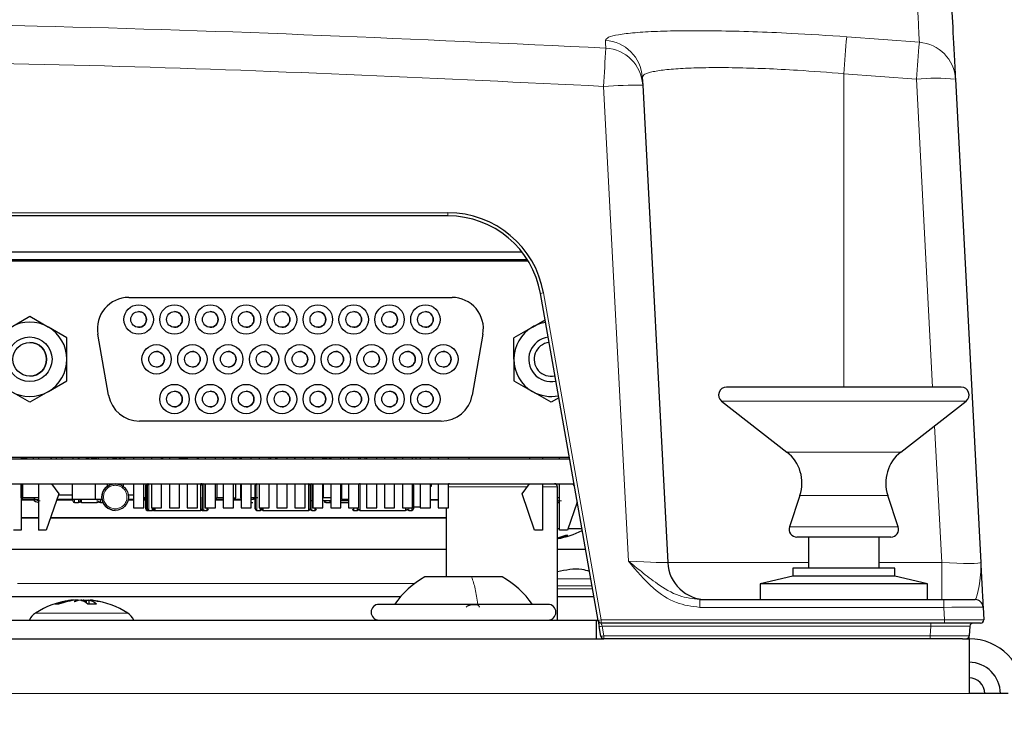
# Paper-space layout 'Blatt5' of a CAD drawing. Header units: millimetres. Extents: x 5 to 418, y 2 to 292.
# Tile 23 of 31: x 262 to 293, y 221 to 243. Entities that reach past the tile are written whole.
import ezdxf

# ---------------------------------------------------------------- set-up
doc = ezdxf.new("R2010")
doc.units = ezdxf.units.MM
doc.layers.add('SLD-0', color=7, linetype='Continuous')
doc.styles.add('SLDTEXTSTYLE1', font='TXT', dxfattribs={"width": 0.605})
doc.dimstyles.new('SLDDIMSTYLE6', dxfattribs={"dimtxt": 3.5, "dimasz": 3.302, "dimexe": 0, "dimexo": 0.0625, "dimgap": 0.875, "dimtad": 1, "dimlfac": 2, "dimrnd": 1e-09, "dimzin": 12, "dimdsep": 46, "dimtxsty": 'SLDTEXTSTYLE1', "dimsah": 1, "dimcen": 0.09, "dimadec": 0, "dimazin": 3, "dimtfac": 1, "dimtofl": 0, "dimtmove": 0, "dimatfit": 3, "dimfxl": 1, "dimfrac": 2, "dimtolj": 1, "dimtzin": 12, "dimarcsym": 0})

# ---------------------------------------------------------------- blocks, each defined once
blk = doc.blocks.new('_D_36')
at = {"layer": 'SLD-0', "color": 7}
for p, q in [((113.293, 153.905), (113.293, 269.669)), ((309.293, 153.905), (309.293, 269.669)), ((113.293, 268.669), (309.293, 268.669))]:
    blk.add_line(p, q, dxfattribs=at)
for points in [[(113.293, 268.669), (116.595, 268.161), (116.595, 269.177)], [(309.293, 268.669), (305.991, 269.177), (305.991, 268.161)]]:
    blk.add_solid(points, dxfattribs=at)
at = {"layer": 'SLD-0', "color": 7, "insert": (207.282, 273.18), "char_height": 3.5, "attachment_point": 1, "style": 'SLDTEXTSTYLE1'}
blk.add_mtext('392', dxfattribs=at)

psp = doc.layouts.new('Blatt5')

# ---------------------------------------------------------------- linework, layer by layer
at = {"color": 7, "linetype": 'Continuous', "lineweight": 18}
for p, q in [((288.1324, 242.8361), (290.4536, 242.6622)), ((288.0426, 241.6584), (288.0426, 231.6545)), ((290.358, 241.4849), (288.0426, 241.6584)), ((281.1621, 226.0965), (280.3678, 241.2534)), ((290.8731, 231.6545), (290.358, 241.4849)), ((215.1903, 237.2201), (275.3949, 237.2201)), ((275.3949, 237.1183), (275.3949, 237.2201)), ((277.1176, 235.7183), (277.1176, 235.6791)), ((278.4478, 234.6584), (280.2883, 224.2201)), ((287.0227, 231.2075), (284.1387, 231.2075)), ((291.9465, 231.2075), (287.0227, 231.2075)), ((291.1667, 226.0529), (290.9379, 230.4195)), ((268.5926, 229.4041), (268.5926, 229.3683)), ((287.5675, 229.5783), (286.224, 229.5783)), ((289.8612, 229.5783), (287.5675, 229.5783)), ((265.7926, 227.7183), (265.7926, 228.5683)), ((265.8426, 228.5683), (265.8426, 227.7183)), ((267.4926, 227.7183), (267.4926, 228.5683)), ((267.5426, 227.7183), (267.5426, 228.5683)), ((267.5926, 228.5683), (267.5926, 227.7183)), ((269.2926, 227.7183), (269.2926, 228.5683)), ((270.9426, 227.7183), (270.9426, 228.5683)), ((271.0426, 227.7183), (271.0426, 228.5683)), ((272.5926, 228.5683), (272.5926, 228.1433)), ((275.4102, 228.4683), (277.9247, 228.4683)), ((278.4127, 228.4683), (278.8951, 228.4683)), ((263.4676, 227.9683), (263.4676, 228.0683)), ((263.5926, 227.9683), (263.5926, 228.0683)), ((263.6926, 228.0683), (263.6926, 227.9683)), ((264.1926, 227.9683), (264.1926, 228.0683)), ((264.2926, 227.9683), (264.2926, 228.0683)), ((272.5926, 228.1433), (272.5926, 227.7183)), ((287.6761, 228.1967), (286.6398, 228.1967)), ((289.4454, 228.1967), (287.6761, 228.1967)), ((265.9426, 227.8041), (265.9426, 227.7183)), ((265.9926, 227.8041), (265.9926, 227.7183)), ((266.0426, 227.8041), (266.0426, 227.7183)), ((267.6926, 227.8041), (267.6926, 227.7183)), ((269.3926, 227.7183), (269.3926, 227.8041)), ((269.4926, 227.8041), (269.4926, 227.7183)), ((271.1426, 227.7183), (271.1426, 227.8041)), ((271.4926, 227.9683), (271.4926, 228.0183)), ((271.6176, 227.9683), (271.6176, 228.0183)), ((272.2176, 227.9683), (272.2176, 228.0183)), ((272.3926, 227.8041), (272.3926, 227.7183)), ((272.4926, 227.8041), (272.4926, 227.7183)), ((274.0426, 227.7183), (274.0426, 227.8041)), ((274.1426, 227.8041), (274.1426, 227.7183)), ((274.2426, 227.8041), (274.2426, 227.7183)), ((287.5888, 227.1976), (286.3055, 227.1976)), ((289.7797, 227.1976), (287.5888, 227.1976)), ((282.415, 226.0529), (286.9176, 226.0529)), ((289.1676, 226.0529), (291.1667, 226.0529)), ((291.1667, 226.0529), (291.1667, 224.8683)), ((278.8951, 225.5356), (279.9545, 225.5356)), ((261.6426, 225.3815), (274.3298, 225.3815)), ((279.9945, 225.3091), (278.8951, 225.3091)), ((278.8951, 225.2183), (280.0105, 225.2183)), ((283.4436, 224.6227), (283.4436, 224.8683)), ((291.2394, 224.6227), (283.4436, 224.6227)), ((291.2394, 224.6227), (291.2394, 224.8683)), ((291.2605, 224.2201), (291.2394, 224.6227)), ((262.2178, 224.4394), (264.2762, 224.4394)), ((264.2762, 224.4394), (265.1674, 224.4394)), ((280.2883, 224.2201), (291.2605, 224.2201)), ((280.2883, 224.2201), (280.2883, 224.1183)), ((290.8155, 224.0236), (280.3218, 224.0236)), ((280.3218, 224.0236), (280.3765, 223.7131)), ((290.7993, 223.7131), (290.8155, 224.0236)), ((290.8155, 224.1183), (290.8155, 224.0236)), ((291.2605, 224.2201), (291.2605, 224.1183)), ((280.3765, 223.7131), (290.7993, 223.7131)), ((280.3765, 223.6183), (280.3765, 223.7131)), ((290.7993, 223.6183), (290.7993, 223.7131)), ((130.5426, 221.8683), (292.0426, 221.8683))]:
    psp.add_line(p, q, dxfattribs=at)
at = {"color": 7, "linetype": 'Continuous', "lineweight": 25}
for p, q in [((281.6032, 241.5421), (281.6161, 241.297)), ((281.6161, 241.297), (282.415, 226.0529)), ((291.6062, 241.4849), (292.415, 226.0529)), ((275.3949, 237.1183), (215.1903, 237.1183)), ((222.1293, 235.9683), (277.7565, 235.9683)), ((277.9326, 235.7183), (225.6176, 235.7183)), ((261.2127, 235.6791), (277.9569, 235.6791)), ((263.2176, 235.7183), (263.2176, 235.6791)), ((264.4176, 235.6791), (264.4176, 235.7183)), ((270.4176, 235.7183), (270.4176, 235.6791)), ((271.6176, 235.6791), (271.6176, 235.7183)), ((273.6317, 235.7183), (273.6324, 235.6791)), ((280.1898, 224.201), (278.3493, 234.6393)), ((265.1977, 234.5166), (275.5277, 234.5166)), ((261.444, 233.57), (262.0377, 233.9128)), ((262.0377, 233.9128), (262.6315, 233.57)), ((278.094, 233.57), (278.4968, 233.8026)), ((263.2252, 233.2272), (262.6315, 233.57)), ((278.094, 233.57), (277.5002, 233.2272)), ((263.2252, 232.5416), (263.2252, 233.2272)), ((264.5568, 231.3929), (264.2129, 233.3429)), ((276.5125, 233.3429), (276.1687, 231.3929)), ((277.5002, 232.5416), (277.5002, 233.2272)), ((263.2252, 231.856), (263.2252, 232.5416)), ((277.5002, 232.5416), (277.5002, 231.856)), ((262.6315, 231.5132), (263.2252, 231.856)), ((277.5002, 231.856), (278.094, 231.5132)), ((278.6877, 232.0025), (278.8117, 232.0169)), ((262.0377, 231.1704), (261.444, 231.5132)), ((262.6315, 231.5132), (262.0377, 231.1704)), ((278.6877, 231.1704), (278.094, 231.5132)), ((291.7926, 231.6545), (284.2926, 231.6545)), ((278.9357, 231.3135), (278.6877, 231.1704)), ((284.1387, 231.2075), (286.224, 229.5783)), ((289.8612, 229.5783), (291.9465, 231.2075)), ((275.1839, 230.5666), (265.5416, 230.5666)), ((236.7926, 229.3683), (279.2787, 229.3683)), ((279.2724, 229.4041), (261.2127, 229.4041)), ((261.7627, 229.4041), (261.7627, 229.3683)), ((261.9426, 229.3683), (261.9426, 229.4041)), ((262.1551, 229.3683), (262.1551, 229.4041)), ((262.3127, 229.4041), (262.3127, 229.3683)), ((262.7127, 229.4041), (262.7127, 229.3683)), ((262.8801, 229.4041), (262.8801, 229.3683)), ((263.0676, 229.3683), (263.0676, 229.4041)), ((263.4288, 229.3683), (263.4288, 229.4041)), ((263.5838, 229.4041), (263.5838, 229.3683)), ((263.6176, 229.3683), (263.6176, 229.4041)), ((264.1176, 229.4041), (264.1176, 229.3683)), ((264.1676, 229.3683), (264.1676, 229.4041)), ((264.2176, 229.4041), (264.2176, 229.3683)), ((264.5176, 229.4041), (264.5176, 229.3683)), ((264.7176, 229.3855), (264.7176, 229.3683)), ((265.0176, 229.4041), (265.0176, 229.3683)), ((265.0676, 229.4041), (265.0676, 229.3683)), ((265.3527, 229.4041), (265.3527, 229.3683)), ((265.6777, 229.3683), (265.6777, 229.4041)), ((265.9252, 229.4041), (265.9252, 229.3683)), ((266.2502, 229.3683), (266.2502, 229.4041)), ((266.2801, 229.4041), (266.2801, 229.3683)), ((266.4977, 229.4041), (266.4977, 229.3683)), ((266.8227, 229.3683), (266.8227, 229.4041)), ((266.9176, 229.3683), (266.8227, 229.3837)), ((266.8227, 229.3734), (266.8426, 229.3778)), ((266.9801, 229.3749), (266.9801, 229.3683)), ((267.0702, 229.4041), (267.0702, 229.3683)), ((267.3952, 229.3683), (267.3952, 229.4041)), ((267.4176, 229.4041), (267.4176, 229.3683)), ((267.6256, 229.4041), (267.6427, 229.3955)), ((267.6256, 229.4041), (267.6427, 229.3955)), ((267.6427, 229.4041), (267.6427, 229.3683)), ((267.9677, 229.3683), (267.9677, 229.4041)), ((268.2152, 229.4041), (268.2152, 229.3683)), ((268.5402, 229.3683), (268.5402, 229.4041)), ((268.7426, 229.4041), (268.7426, 229.3683)), ((268.7877, 229.4041), (268.7877, 229.3683)), ((269.1127, 229.3683), (269.1127, 229.4041)), ((269.3602, 229.4041), (269.3602, 229.3683)), ((269.6852, 229.3683), (269.6852, 229.4041)), ((269.7426, 229.3683), (269.7426, 229.4041)), ((269.8926, 229.3683), (269.8926, 229.4041)), ((269.9327, 229.4041), (269.9327, 229.3683)), ((270.2577, 229.3683), (270.2577, 229.4041)), ((270.4926, 229.4041), (270.4926, 229.3683)), ((270.4926, 229.3958), (270.5052, 229.3958)), ((270.5052, 229.4041), (270.5052, 229.3683)), ((270.8302, 229.3683), (270.8302, 229.4041)), ((271.0676, 229.4041), (271.0676, 229.3683)), ((271.0777, 229.4041), (271.0777, 229.3683)), ((271.4027, 229.3683), (271.4027, 229.4041)), ((271.5676, 229.3683), (271.6426, 229.3778)), ((271.6176, 229.3725), (271.6176, 229.3683)), ((271.6502, 229.4041), (271.6502, 229.3683)), ((271.9752, 229.3683), (271.9752, 229.4041)), ((272.0676, 229.3683), (272.0676, 229.4041)), ((272.2227, 229.4041), (272.2227, 229.3683)), ((272.5477, 229.3683), (272.5477, 229.4041)), ((272.5926, 229.4041), (272.5926, 229.3683)), ((272.7426, 229.4041), (272.7426, 229.3683)), ((272.7952, 229.4041), (272.7952, 229.3683)), ((273.1202, 229.3683), (273.1202, 229.4041)), ((273.3677, 229.4041), (273.3677, 229.3683)), ((273.6927, 229.3683), (273.6927, 229.4041)), ((273.7426, 229.3683), (273.7426, 229.4041)), ((273.9402, 229.4041), (273.9402, 229.3683)), ((274.2652, 229.3683), (274.2652, 229.4041)), ((274.367, 229.4041), (274.3676, 229.3683)), ((274.5127, 229.4041), (274.5127, 229.3683)), ((274.8377, 229.3683), (274.8377, 229.4041)), ((275.0852, 229.4041), (275.0852, 229.3683)), ((275.4102, 229.3683), (275.4102, 229.4041)), ((276.0676, 229.4041), (276.0676, 229.3683)), ((278.0127, 229.3683), (278.0127, 229.4041)), ((278.4127, 229.4041), (278.4127, 229.3683)), ((278.9627, 229.3683), (278.9627, 229.4041)), ((225.6176, 228.5683), (279.4198, 228.5683)), ((261.7627, 228.5683), (261.7627, 227.0916)), ((261.7676, 228.1183), (261.7676, 228.5683)), ((261.8176, 228.1183), (261.8176, 228.5683)), ((262.3127, 228.5683), (262.3127, 227.0916)), ((262.7293, 228.5683), (262.9627, 228.2416)), ((263.4051, 228.0683), (263.4051, 228.5683)), ((264.1301, 228.5683), (264.1301, 228.0683)), ((264.5176, 228.487), (264.5176, 228.5683)), ((265.0176, 228.5683), (265.0176, 228.487)), ((265.3527, 228.5683), (265.3527, 227.8041)), ((265.6777, 227.8041), (265.6777, 228.5683)), ((265.9252, 228.5683), (265.9252, 227.8041)), ((266.2502, 227.8041), (266.2502, 228.5683)), ((266.4977, 228.5683), (266.4977, 227.8041)), ((266.8227, 227.8041), (266.8227, 228.5683)), ((267.0702, 228.5683), (267.0702, 227.8041)), ((267.3952, 227.8041), (267.3952, 228.5683)), ((267.6427, 228.5683), (267.6427, 227.8041)), ((267.9677, 227.8041), (267.9677, 228.5683)), ((268.0176, 228.5683), (268.0176, 228.1183)), ((268.2152, 228.5683), (268.2152, 227.8041)), ((268.5402, 227.8041), (268.5402, 228.5683)), ((268.6176, 228.1183), (268.6176, 228.5683)), ((268.7676, 228.5683), (268.7676, 228.1183)), ((268.7877, 228.5683), (268.7877, 227.8041)), ((269.1127, 227.8041), (269.1127, 228.5683)), ((269.3602, 228.5683), (269.3602, 227.8041)), ((269.6852, 227.8041), (269.6852, 228.5683)), ((269.9327, 228.5683), (269.9327, 227.8041)), ((270.2577, 227.8041), (270.2577, 228.5683)), ((270.5052, 228.5683), (270.5052, 227.8041)), ((270.8302, 227.8041), (270.8302, 228.5683)), ((271.0777, 228.5683), (271.0777, 227.8041)), ((271.4027, 227.8041), (271.4027, 228.5683)), ((271.4176, 228.1183), (271.4176, 228.5683)), ((271.6502, 228.5683), (271.6502, 227.8041)), ((271.9752, 227.8041), (271.9752, 228.5683)), ((272.0051, 228.0683), (272.0051, 228.5683)), ((272.2227, 228.5683), (272.2227, 227.8041)), ((272.5477, 227.8041), (272.5477, 228.5683)), ((272.7952, 228.5683), (272.7952, 227.8041)), ((273.1202, 227.8041), (273.1202, 228.5683)), ((273.3677, 228.5683), (273.3677, 227.8041)), ((273.6927, 227.8041), (273.6927, 228.5683)), ((273.9402, 228.5683), (273.9402, 227.8041)), ((274.2652, 227.8041), (274.2652, 228.5683)), ((274.5127, 228.5683), (274.5127, 227.8041)), ((274.8377, 227.8041), (274.8377, 228.5683)), ((274.8377, 228.4933), (274.8676, 228.4933)), ((274.8676, 228.4933), (274.8676, 228.5683)), ((275.0852, 228.5683), (275.0852, 227.8041)), ((275.4102, 227.8041), (275.4102, 228.5683)), ((277.7627, 228.2416), (277.9961, 228.5683)), ((278.4127, 228.5683), (278.4127, 227.0916)), ((278.8951, 224.2183), (278.8951, 228.4683)), ((278.9627, 227.0916), (278.9627, 228.5683)), ((279.3793, 228.5683), (279.433, 228.4932)), ((261.7676, 228.1183), (261.7627, 228.1183)), ((262.1926, 228.0683), (261.7627, 228.0683)), ((261.7627, 228.0561), (262.1555, 228.0561)), ((261.7676, 228.1183), (261.8176, 228.1183)), ((262.3127, 228.1183), (261.8176, 228.1183)), ((262.1926, 228.0683), (262.1926, 228.1183)), ((262.1926, 228.0683), (262.3127, 228.0683)), ((262.9627, 228.2416), (262.5627, 227.0916)), ((262.8982, 228.0561), (263.4176, 228.0561)), ((263.4051, 228.07), (262.9031, 228.07)), ((262.9544, 228.2175), (263.4051, 228.2175)), ((264.1301, 228.0683), (263.4051, 228.0683)), ((264.3493, 228.0683), (264.1301, 228.0683)), ((265.1835, 228.0561), (265.3527, 228.0561)), ((265.1861, 228.2175), (265.3527, 228.2175)), ((265.3527, 228.07), (265.1862, 228.07)), ((265.7926, 228.1183), (265.6777, 228.1183)), ((265.6777, 228.0683), (265.6926, 228.0683)), ((265.6777, 228.0561), (265.7926, 228.0561)), ((265.6926, 228.1183), (265.6926, 228.0683)), ((265.7926, 228.0683), (265.6926, 228.0683)), ((267.9677, 228.1183), (268.0176, 228.1183)), ((267.9801, 228.0683), (267.9677, 228.0683)), ((267.9677, 228.0561), (268.2152, 228.0561)), ((267.9801, 228.1183), (267.9801, 228.0683)), ((268.2152, 228.07), (267.9801, 228.07)), ((268.2152, 228.1183), (268.0176, 228.1183)), ((268.5402, 228.1183), (268.6176, 228.1183)), ((268.7877, 228.0683), (268.5402, 228.0683)), ((268.5402, 228.0561), (268.7877, 228.0561)), ((268.7676, 228.1183), (268.7877, 228.1183)), ((269.3176, 228.1183), (269.1127, 228.1183)), ((269.1801, 228.0683), (269.1127, 228.0683)), ((269.1801, 228.1183), (269.1801, 228.0683)), ((271.4176, 228.1183), (271.4027, 228.1183)), ((271.6502, 228.1183), (271.4176, 228.1183)), ((272.2227, 228.0683), (272.0051, 228.0683)), ((274.8377, 228.0683), (275.0852, 228.0683)), ((274.8377, 228.0561), (275.0852, 228.0561)), ((278.1627, 227.0916), (277.7627, 228.2416)), ((278.9627, 228.1183), (278.8951, 228.1183)), ((286.6398, 228.1967), (286.3055, 227.1976)), ((289.7797, 227.1976), (289.4454, 228.1967)), ((263.4676, 227.9683), (263.5926, 227.9683)), ((263.6926, 227.9683), (264.1926, 227.9683)), ((264.2926, 227.9683), (264.3803, 227.9683)), ((265.3527, 227.8041), (265.6777, 227.8041)), ((265.7926, 227.7183), (265.8426, 227.7183)), ((265.8426, 227.7183), (265.9426, 227.7183)), ((265.9252, 227.8041), (266.2502, 227.8041)), ((265.9926, 227.7183), (266.0426, 227.7183)), ((266.0426, 227.7183), (267.4926, 227.7183)), ((266.4977, 227.8041), (266.8227, 227.8041)), ((267.0702, 227.8041), (267.3952, 227.8041)), ((267.5426, 227.7183), (267.5926, 227.7183)), ((267.5926, 227.7183), (267.6926, 227.7183)), ((267.6427, 227.8041), (267.9677, 227.8041)), ((268.2152, 227.8041), (268.5402, 227.8041)), ((268.7877, 227.8041), (269.1127, 227.8041)), ((269.1127, 227.9734), (269.1676, 227.9683)), ((269.1127, 227.9734), (269.1676, 227.9683)), ((269.2926, 227.7183), (269.3926, 227.7183)), ((269.3602, 227.8041), (269.6852, 227.8041)), ((269.4426, 227.7683), (269.4426, 227.7947)), ((269.4926, 227.7183), (270.9426, 227.7183)), ((269.9327, 227.8041), (270.2577, 227.8041)), ((270.5052, 227.8041), (270.8302, 227.8041)), ((271.0777, 228.0183), (270.9926, 228.0183)), ((271.0426, 227.7183), (271.1426, 227.7183)), ((271.0777, 227.8041), (271.4027, 227.8041)), ((271.6502, 228.0183), (271.4027, 228.0183)), ((271.4926, 227.9683), (271.6176, 227.9683)), ((271.6502, 227.8041), (271.9752, 227.8041)), ((272.2227, 228.0183), (271.9752, 228.0183)), ((271.9752, 227.9683), (272.2176, 227.9683)), ((272.2176, 227.9683), (272.2227, 227.9686)), ((272.2227, 227.8041), (272.5477, 227.8041)), ((272.3926, 227.7183), (272.4926, 227.7183)), ((272.5926, 227.7183), (274.0426, 227.7183)), ((272.7952, 227.8041), (273.1202, 227.8041)), ((273.3677, 227.8041), (273.6927, 227.8041)), ((273.9402, 227.8041), (274.2652, 227.8041)), ((274.1426, 227.7183), (274.2426, 227.7183)), ((274.5127, 227.8183), (274.2652, 227.8183)), ((274.5127, 227.8041), (274.8377, 227.8041)), ((275.0852, 227.8041), (275.4102, 227.8041)), ((275.3401, 227.8041), (275.3401, 225.5933)), ((278.8951, 227.9683), (278.9627, 227.9683)), ((279.5229, 227.9834), (279.2127, 227.0916)), ((262.3127, 227.4805), (261.7627, 227.4805)), ((262.3127, 227.4683), (261.7627, 227.4683)), ((275.3401, 227.4683), (262.6938, 227.4683)), ((275.3401, 227.4805), (262.698, 227.4805)), ((261.7627, 227.0916), (261.5127, 227.0916)), ((262.5627, 227.0916), (262.3127, 227.0916)), ((278.4127, 227.0916), (278.1627, 227.0916)), ((278.8951, 227.1433), (278.9627, 227.1433)), ((279.2127, 227.0916), (278.9627, 227.0916)), ((279.2307, 227.1433), (279.671, 227.1433)), ((278.9079, 226.8461), (278.9115, 226.8247)), ((287.6507, 226.8683), (286.5426, 226.8683)), ((286.9176, 226.8683), (286.9176, 225.8683)), ((289.5426, 226.8683), (287.6507, 226.8683)), ((289.1676, 225.8683), (289.1676, 226.8683)), ((275.3401, 226.4683), (254.8951, 226.4683)), ((279.7901, 226.4683), (278.8951, 226.4683)), ((286.4176, 225.8683), (286.4176, 225.6183)), ((289.6676, 225.8683), (286.4176, 225.8683)), ((289.6676, 225.6183), (289.6676, 225.8683)), ((276.1529, 225.5933), (274.6551, 225.5933)), ((277.1301, 225.5933), (276.1529, 225.5933)), ((286.4176, 225.6183), (285.3676, 225.3683)), ((289.6676, 225.6183), (286.4176, 225.6183)), ((290.7176, 225.3683), (289.6676, 225.6183)), ((285.3676, 225.3683), (285.3676, 224.8683)), ((290.6072, 225.3683), (285.3676, 225.3683)), ((290.7176, 225.3683), (290.6072, 225.3683)), ((290.7176, 224.8683), (290.7176, 225.3683)), ((254.8951, 224.9683), (273.8865, 224.9683)), ((278.8951, 224.9683), (280.0545, 224.9683)), ((263.4074, 224.8535), (263.3135, 224.8421)), ((263.4192, 224.8543), (263.4192, 224.8547)), ((263.4195, 224.8543), (263.4195, 224.8547)), ((263.4235, 224.8408), (263.4232, 224.8547)), ((263.4359, 224.8543), (263.4359, 224.8547)), ((263.4362, 224.8547), (263.4362, 224.8543)), ((263.4398, 224.8522), (263.4397, 224.8547)), ((263.44, 224.8547), (263.4401, 224.8522)), ((263.4639, 224.8547), (263.4639, 224.8547)), ((263.464, 224.8463), (263.464, 224.8547)), ((263.4643, 224.8547), (263.4644, 224.8463)), ((263.5426, 224.8279), (263.5421, 224.8547)), ((263.5877, 224.8547), (263.5422, 224.8495)), ((263.5426, 224.8482), (263.5426, 224.8547)), ((263.5881, 224.8417), (263.5879, 224.8547)), ((263.5978, 224.8442), (263.5976, 224.8547)), ((263.6779, 224.8531), (263.6778, 224.8547)), ((263.6782, 224.8531), (263.6781, 224.8547)), ((263.6883, 224.8522), (263.6882, 224.8547)), ((263.6886, 224.8523), (263.6885, 224.8547)), ((263.7401, 224.824), (263.7399, 224.8547)), ((263.7406, 224.8238), (263.7402, 224.8547)), ((263.7874, 224.8442), (263.7876, 224.8547)), ((263.7878, 224.8547), (263.7877, 224.8442)), ((263.7971, 224.8417), (263.7973, 224.8547)), ((263.7975, 224.8547), (263.7973, 224.8416)), ((263.7975, 224.8547), (263.843, 224.8495)), ((263.8415, 224.767), (263.8431, 224.8547)), ((263.8432, 224.8547), (263.8418, 224.7667)), ((263.9208, 224.8547), (263.9199, 224.7257)), ((263.9212, 224.8547), (263.9212, 224.8547)), ((263.9212, 224.8547), (263.9212, 224.8547)), ((263.9451, 224.8547), (263.9451, 224.8522)), ((263.9489, 224.8547), (263.9489, 224.8543)), ((263.9619, 224.8504), (263.9619, 224.8547)), ((263.962, 224.8504), (263.9621, 224.8547)), ((263.9657, 224.8543), (263.9657, 224.8547)), ((263.9659, 224.8543), (263.9659, 224.8547)), ((263.966, 224.8543), (263.966, 224.8547)), ((263.9662, 224.8543), (263.9662, 224.8547)), ((264.0716, 224.8421), (263.9777, 224.8535)), ((278.5926, 224.7183), (273.1926, 224.7183)), ((283.4436, 224.8683), (291.2394, 224.8683)), ((291.2394, 224.8683), (292.2398, 224.8683)), ((292.4895, 224.6314), (292.5109, 224.2236)), ((211.4426, 224.2183), (280.1426, 224.2183)), ((280.1426, 223.6183), (280.1426, 224.2183)), ((280.1426, 224.2183), (280.1868, 224.2183)), ((280.278, 223.701), (280.2233, 224.0114)), ((291.2605, 224.1183), (280.2883, 224.1183)), ((292.411, 224.1183), (291.2605, 224.1183)), ((292.0638, 224.0236), (292.0476, 223.7131)), ((210.2087, 223.6183), (280.3765, 223.6183)), ((290.7993, 223.6183), (280.3765, 223.6183)), ((291.8365, 223.6183), (290.7993, 223.6183)), ((291.8365, 223.6183), (292.0426, 223.6183)), ((292.0426, 223.6183), (292.0426, 221.8683)), ((293.2926, 221.8683), (292.0426, 221.8683))]:
    psp.add_line(p, q, dxfattribs=at)
at = {"color": 7, "linetype": 'Continuous', "lineweight": 25, "flags": 128}
for points in [[(262.1045, 235.7183), (262.0392, 235.6895), (262.0119, 235.6791)], [(261.7676, 229.3683), (261.8824, 229.3912), (261.9096, 229.4041)], [(262.7596, 229.4041), (262.7324, 229.3912), (262.7127, 229.3838)], [(263.8256, 229.4041), (263.8528, 229.3912), (263.9676, 229.3683)], [(263.8256, 229.4041), (263.8528, 229.3912), (263.9676, 229.3683)], [(263.9676, 229.3683), (264.0824, 229.3912), (264.1096, 229.4041)], [(264.8176, 229.3683), (264.7028, 229.3912), (264.6756, 229.4041)], [(270.8596, 229.4041), (270.8324, 229.3912), (270.8302, 229.3903)], [(271.4256, 229.4041), (271.4528, 229.3912), (271.5676, 229.3683)], [(271.4256, 229.4041), (271.4528, 229.3912), (271.5676, 229.3683)], [(271.6502, 229.376), (271.6028, 229.3912), (271.5756, 229.4041)], [(271.6502, 229.376), (271.6028, 229.3912), (271.5756, 229.4041)], [(275.4401, 228.5683), (275.4206, 228.5664), (275.4102, 228.5638)], [(278.9627, 227.9734), (278.9028, 227.9912), (278.8951, 227.9945)], [(278.9627, 227.9734), (278.9028, 227.9912), (278.8951, 227.9945)], [(263.6966, 224.8547), (263.6811, 224.8499), (263.6782, 224.8489)], [(263.6784, 224.8372), (263.7078, 224.8467), (263.7399, 224.8547)], [(263.8432, 224.8547), (263.9175, 224.8467), (263.9211, 224.8463)], [(264.0716, 224.8421), (264.0362, 224.8467), (263.9619, 224.8547)], [(263.9659, 224.8547), (264.0106, 224.8499), (264.047, 224.8454)], [(263.9662, 224.8547), (264.0104, 224.8499), (264.0295, 224.8475)], [(280.1898, 224.201), (280.1905, 224.1974), (280.1924, 224.1867), (280.1954, 224.1694), (280.1995, 224.146), (280.2046, 224.1174), (280.2104, 224.0847), (280.2167, 224.0489), (280.2233, 224.0114)], [(292.0426, 223.6183), (292.0432, 223.6296), (292.0447, 223.6582), (292.0459, 223.6815), (292.0468, 223.6989), (292.0474, 223.7095), (292.0476, 223.7131)]]:
    psp.add_lwpolyline(points, dxfattribs=at)
at = {"color": 7, "linetype": 'Continuous', "lineweight": 18, "flags": 128}
psp.add_lwpolyline([(280.2883, 224.1183), (280.289, 224.1165), (280.2908, 224.1112), (280.2939, 224.1025), (280.298, 224.0909), (280.3031, 224.0766), (280.3088, 224.0602), (280.3151, 224.0423), (280.3218, 224.0236)], dxfattribs=at)
at = {"color": 7, "linetype": 'Continuous', "lineweight": 25}
for centre, radius in [((265.5152, 233.8116), 0.47), ((265.5152, 233.8116), 0.25), ((266.6602, 233.8116), 0.47), ((266.6602, 233.8116), 0.25), ((267.8052, 233.8116), 0.47), ((267.8052, 233.8116), 0.25), ((268.9502, 233.8116), 0.47), ((268.9502, 233.8116), 0.25), ((270.0952, 233.8116), 0.47), ((270.0952, 233.8116), 0.25), ((271.2402, 233.8116), 0.47), ((271.2402, 233.8116), 0.25), ((272.3852, 233.8116), 0.47), ((272.3852, 233.8116), 0.25), ((273.5302, 233.8116), 0.47), ((273.5302, 233.8116), 0.25), ((274.6752, 233.8116), 0.47), ((274.6752, 233.8116), 0.25), ((262.0377, 232.5416), 0.7112), ((262.0377, 232.5416), 0.5391), ((266.0877, 232.5416), 0.47), ((266.0877, 232.5416), 0.25), ((267.2327, 232.5416), 0.47), ((267.2327, 232.5416), 0.25), ((268.3777, 232.5416), 0.47), ((268.3777, 232.5416), 0.25), ((269.5227, 232.5416), 0.47), ((269.5227, 232.5416), 0.25), ((270.6677, 232.5416), 0.47), ((270.6677, 232.5416), 0.25), ((271.8127, 232.5416), 0.47), ((271.8127, 232.5416), 0.25), ((272.9577, 232.5416), 0.47), ((272.9577, 232.5416), 0.25), ((274.1027, 232.5416), 0.47), ((274.1027, 232.5416), 0.25), ((275.2477, 232.5416), 0.47), ((275.2477, 232.5416), 0.25), ((266.6602, 231.2716), 0.47), ((266.6602, 231.2716), 0.25), ((267.8052, 231.2716), 0.47), ((267.8052, 231.2716), 0.25), ((268.9502, 231.2716), 0.47), ((268.9502, 231.2716), 0.25), ((270.0952, 231.2716), 0.47), ((270.0952, 231.2716), 0.25), ((271.2402, 231.2716), 0.47), ((271.2402, 231.2716), 0.25), ((272.3852, 231.2716), 0.47), ((272.3852, 231.2716), 0.25), ((273.5302, 231.2716), 0.47), ((273.5302, 231.2716), 0.25), ((274.6752, 231.2716), 0.47), ((274.6752, 231.2716), 0.25), ((264.7676, 228.1433), 0.425)]:
    psp.add_circle(centre, radius, dxfattribs=at)
at = {"color": 7, "linetype": 'Continuous', "lineweight": 18}
for centre, radius, start, end in [((379.0302, 235.309), 91.2088, 175.266251, 176.008191), ((280.3577, 241.475), 1.2473, 3.08321, 86.88454), ((375.8145, 235.1352), 85.6921, 174.960774, 175.750501), ((290.3605, 241.4181), 1.2476, 3.07127, 85.71951), ((645.7967, 220.7614), 366.0031, 176.598825, 176.790412), ((280.3707, 241.2298), 1.2472, 3.08702, 86.88942), ((281.6174, 223.3719), 17.9251, 90.00416, 93.99742), ((290.9821, 235.5041), 6.0133, 84.04236, 95.95764), ((278.6765, 233.2165), 1.4599, 99.01295, 102.95097), ((280.5176, 222.7752), 1.4629, 99.01705, 102.94687), ((280.2138, 224.4943), 0.4829, 271.12487, 282.91812), ((280.2684, 224.1845), 0.4836, 271.13839, 282.91419)]:
    psp.add_arc(centre, radius, start, end, dxfattribs=at)
at = {"color": 7, "linetype": 'Continuous', "lineweight": 25}
for centre, radius, start, end in [((275.3949, 234.1201), 3.1, 10, 90), ((275.3949, 234.1183), 3, 10, 90), ((265.1977, 233.5166), 1, 90, 190), ((265.1977, 233.5166), 1, 90, 190), ((275.5277, 233.5166), 1, 350, 90), ((265.5152, 233.8116), 0.25, 270, 90), ((266.6602, 233.8116), 0.25, 270, 90), ((267.8052, 233.8116), 0.25, 270, 90), ((268.9502, 233.8116), 0.25, 270, 90), ((270.0952, 233.8116), 0.25, 270, 90), ((271.2402, 233.8116), 0.25, 270, 90), ((272.3852, 233.8116), 0.25, 270, 90), ((273.5302, 233.8116), 0.25, 270, 90), ((274.6752, 233.8116), 0.25, 270, 90), ((262.0377, 232.5416), 1.1875, 60, 120), ((278.6877, 232.5416), 1.1875, 98.50553, 120), ((262.0377, 232.5416), 1.1875, 0, 60), ((278.6877, 232.5416), 1.1875, 120, 180), ((262.0377, 232.5416), 0.5391, 0, 90), ((278.6877, 232.5416), 0.7112, 97.50415, 282.49585), ((278.6877, 232.5416), 0.5391, 96.70671, 283.29329), ((266.0877, 232.5416), 0.25, 270, 90), ((267.2327, 232.5416), 0.25, 270, 90), ((268.3777, 232.5416), 0.25, 270, 90), ((269.5227, 232.5416), 0.25, 270, 90), ((270.6677, 232.5416), 0.25, 270, 90), ((271.8127, 232.5416), 0.25, 270, 90), ((272.9577, 232.5416), 0.25, 270, 90), ((274.1027, 232.5416), 0.25, 270, 90), ((275.2477, 232.5416), 0.25, 270, 90), ((262.0377, 232.5416), 0.5391, 270, 0), ((262.0377, 232.5416), 1.1875, 300, 0), ((278.6877, 232.5416), 1.1875, 180, 240), ((262.0377, 232.5416), 1.1875, 240, 300), ((266.6602, 231.2716), 0.25, 270, 90), ((267.8052, 231.2716), 0.25, 270, 90), ((268.9502, 231.2716), 0.25, 270, 90), ((270.0952, 231.2716), 0.25, 270, 90), ((271.2402, 231.2716), 0.25, 270, 90), ((272.3852, 231.2716), 0.25, 270, 90), ((273.5302, 231.2716), 0.25, 270, 90), ((274.6752, 231.2716), 0.25, 270, 90), ((278.6877, 232.5416), 1.1875, 240, 281.49447), ((284.2926, 231.4045), 0.25, 90, 232), ((291.7926, 231.4045), 0.25, 308, 90), ((265.5416, 231.5666), 1, 190, 270), ((265.5416, 231.5666), 1, 190, 270), ((275.1839, 231.5666), 1, 270, 350), ((264.8176, 229.6683), 0.3, 241.74365, 298.25635), ((266.9176, 229.6683), 0.3, 251.56805, 298.25635), ((268.5926, 229.4183), 0.05, 270, 343.43939), ((285.4544, 228.5933), 1.25, 341.5, 52), ((290.6308, 228.5933), 1.25, 128, 198.5), ((264.7676, 228.1433), 0.425, 90, 270), ((265.7926, 228.5183), 0.05, 90, 180), ((265.8426, 228.5183), 0.05, 90, 180), ((267.4926, 228.5183), 0.05, 0, 90), ((267.5426, 228.5183), 0.05, 90, 119.99797), ((267.5926, 228.5183), 0.05, 90, 180), ((269.2926, 228.5183), 0.05, 90, 180), ((270.9426, 228.5183), 0.05, 0, 90), ((271.0426, 228.5183), 0.05, 90, 180), ((272.5926, 228.5183), 0.05, 90, 153.77928), ((274.2426, 228.5183), 0.05, 0, 63.07), ((278.7951, 228.4683), 0.1, 0, 90), ((262.3676, 228.2683), 0.3, 221.81031, 259.46376), ((262.3676, 228.2683), 0.3, 221.81031, 259.46376), ((263.4676, 228.0183), 0.05, 180, 270), ((263.5926, 228.0183), 0.05, 270, 0), ((263.6926, 228.0183), 0.05, 180, 270), ((264.1926, 228.0183), 0.05, 270, 0), ((264.2926, 228.0183), 0.05, 180, 270), ((265.7926, 227.7683), 0.05, 180, 270), ((265.8426, 227.7683), 0.05, 180, 270), ((265.9426, 227.7683), 0.05, 270, 0), ((265.9926, 227.7683), 0.05, 240.00203, 270), ((266.0426, 227.7683), 0.05, 180, 270), ((267.4926, 227.7683), 0.05, 270, 0), ((267.5426, 227.7683), 0.05, 240.00203, 270), ((267.5926, 227.7683), 0.05, 180, 270), ((267.6926, 227.7683), 0.05, 270, 0), ((269.2926, 227.7683), 0.05, 180, 270), ((269.3926, 227.7683), 0.05, 270, 0), ((269.4926, 227.7683), 0.05, 180, 270), ((270.9426, 227.7683), 0.05, 270, 0), ((271.0426, 227.7683), 0.05, 180, 270), ((271.1426, 227.7683), 0.05, 270, 0), ((271.4926, 228.0183), 0.05, 180, 270), ((271.6176, 228.0183), 0.05, 270, 310.7595), ((272.3926, 227.7683), 0.05, 180, 270), ((272.4926, 227.7683), 0.05, 270, 0), ((272.5926, 227.7683), 0.05, 180, 270), ((274.0426, 227.7683), 0.05, 270, 0), ((274.1426, 227.7683), 0.05, 180, 270), ((274.2426, 227.7683), 0.05, 270, 0), ((286.5426, 227.1183), 0.25, 161.5, 270), ((289.5426, 227.1183), 0.25, 270, 18.5), ((278.3676, 229.7592), 2.9908, 280.15854, 296.10019), ((278.2593, 229.399), 2.634, 284.25684, 289.91725), ((278.4456, 228.8744), 2.102, 282.80376, 291.78044), ((279.1911, 227.6706), 0.7489, 267.3588, 272.6412), ((283.6633, 226.1183), 1.25, 183, 270), ((276.0576, 223.0836), 2.875, 119.1989, 145.34848), ((275.7275, 223.0836), 2.875, 34.65152, 60.8011), ((263.6926, 222.1183), 2.75, 97.9225, 122.43177), ((263.6368, 222.5207), 2.3437, 95.22768, 109.88969), ((262.8988, 224.2228), 0.5053, 83.25367, 96.74633), ((263.7555, 222.5207), 2.3438, 95.22789, 109.88965), ((263.4362, 224.8537), 0.00101, 85.80021, 102.7781), ((263.44, 224.8536), 0.00106, 85.89815, 102.47168), ((263.6451, 224.6229), 0.2537, 113.96637, 137.58598), ((263.7922, 224.0821), 0.7864, 100.78705, 115.15714), ((263.4643, 224.8534), 0.00128, 86.24897, 101.37918), ((263.542, 224.8546), 0.000128, 46.13681, 116.37086), ((263.5425, 224.8532), 0.0015, 86.3719, 100.56455), ((263.7014, 224.8076), 0.1229, 157.48769, 164.58642), ((263.5877, 224.8542), 0.000506, 71.90836, 95.86063), ((263.7173, 224.8471), 0.1199, 176.38854, 181.42363), ((263.5974, 224.8542), 0.000533, 72.23228, 96.15427), ((263.6452, 224.8537), 0.000969, 83.82984, 103.79831), ((263.5111, 224.2868), 0.5836, 48.61904, 76.70577), ((263.6779, 224.854), 0.000702, 73.51968, 97.79384), ((263.6883, 224.8536), 0.00106, 77.52832, 94.10185), ((263.6968, 224.8539), 0.000783, 82.9044, 105.46544), ((263.7073, 224.8537), 0.00101, 85.80021, 102.7781), ((263.7399, 224.8534), 0.00128, 78.62082, 93.75103), ((263.6004, 224.1109), 0.7568, 71.29663, 79.35798), ((263.7878, 224.8539), 0.000741, 87.48053, 104.33175), ((263.7975, 224.8542), 0.000506, 84.13937, 108.09164), ((263.8427, 224.8532), 0.0015, 79.43545, 93.6281), ((263.8432, 224.8543), 0.000393, 87.96186, 109.53046), ((264.0347, 222.0127), 2.7154, 87.09214, 92.90786), ((263.7867, 224.2868), 0.5835, 48.61767, 76.70645), ((263.9209, 224.8531), 0.00158, 80.09987, 92.27198), ((263.6699, 222.2501), 2.6167, 76.45358, 84.48914), ((263.9452, 224.8533), 0.00134, 79.2718, 92.35837), ((263.949, 224.854), 0.000702, 73.51968, 97.79384), ((263.962, 224.8545), 0.000238, 63.26303, 99.24464), ((263.7374, 222.7899), 2.0769, 74.77549, 83.78892), ((263.9657, 224.8544), 0.000344, 65.70187, 102.48584), ((263.9661, 224.8542), 0.000515, 72.23367, 95.31467), ((263.6926, 222.1183), 2.75, 57.56823, 82.0775), ((273.1926, 224.4683), 0.25, 90, 270), ((278.5926, 224.4683), 0.25, 270, 90), ((292.2398, 224.6183), 0.25, 3, 90), ((262.4859, 224.0174), 0.5, 122.43177, 156.30536), ((264.8992, 224.0174), 0.5, 23.69464, 57.56823), ((280.2883, 224.2183), 0.1, 190, 270), ((292.1637, 224.0183), 0.1, 90, 177), ((292.411, 224.2183), 0.1, 270, 3), ((280.3765, 223.7183), 0.1, 190, 270), ((291.9477, 223.7183), 0.1, 270, 357), ((292.0426, 221.8683), 1.75, 0, 90), ((292.0426, 221.8683), 1, 0, 90), ((292.0426, 221.8683), 0.5, 360, 90)]:
    psp.add_arc(centre, radius, start, end, dxfattribs=at)
at = {"color": 7, "linetype": 'Continuous', "lineweight": 18}
for centre, major_axis, ratio, start_param, end_param in [((281.1599, 226.1183), (1.2551, -0.0655), 0.017239, 4.7151098, 6.2849928), ((291.1599, 226.1183), (1.2551, -0.0658), 0.051695, 4.7205611, 6.2886184), ((291.2385, 224.6183), (1.251, 0.0131), 0.0034796, 0.0001459, 1.5700288), ((290.8118, 224.0183), (1.252, 0.0052), 0.0041678, 6.2829494, 7.8510067), ((291.2594, 224.2183), (1.2514, 0.0052), 0.001391, 0.0000671, 1.56995), ((290.7961, 223.7183), (1.2514, -0.0052), 0.0041715, 4.7149269, 6.2829842)]:
    psp.add_ellipse(centre, major_axis=major_axis, ratio=ratio, start_param=start_param, end_param=end_param, dxfattribs=at)
for points, knots in [([(290.4536, 242.6622), (290.4432, 242.8603), (290.4046, 243.5974), (290.3476, 244.6866), (290.2892, 245.8059), (290.2635, 246.3006), (290.2506, 246.548)], [0, 0, 0, 0, 0.1091443, 0.4060963, 0.703048, 1, 1, 1, 1]), ([(217.2823, 242.0623), (222.6313, 242.3871), (233.3348, 243.037), (248.3437, 243.3246), (264.0531, 243.2392), (274.3866, 242.7574), (280.4384, 242.4752)], [0, 0, 0, 0, 0.2543634, 0.5089908, 0.7124422, 1, 1, 1, 1]), ([(280.4255, 242.7205), (280.4451, 242.7546), (280.4842, 242.8228), (280.8138, 242.9056), (281.3389, 242.9701), (282.0562, 243.0135), (282.9465, 243.0334), (283.9775, 243.0299), (285.1255, 243.001), (286.5122, 242.9438), (287.5368, 242.8757), (288.1324, 242.8361)], [0, 0, 0, 0, 0.1067916, 0.2135793, 0.3204294, 0.4272763, 0.5337501, 0.6402234, 0.7463878, 0.8525546, 1, 1, 1, 1]), ([(280.4384, 242.4752), (280.4347, 242.5448), (280.4304, 242.6271), (280.4262, 242.708), (280.4255, 242.7205)], [0, 0, 0, 0, 0.8460365, 1, 1, 1, 1]), ([(280.3678, 241.2534), (275.2169, 241.5002), (264.9101, 241.9941), (249.2447, 242.1184), (233.3872, 241.8138), (222.7103, 241.1657), (217.3691, 240.8415)], [0, 0, 0, 0, 0.2453862, 0.4910097, 0.7453727, 1, 1, 1, 1]), ([(288.0426, 241.6584), (287.5448, 241.6979), (286.6886, 241.7658), (285.5293, 241.8229), (284.5695, 241.8516), (283.7076, 241.855), (282.9635, 241.835), (282.3644, 241.7915), (281.926, 241.7271), (281.6514, 241.6443), (281.6193, 241.5761), (281.6032, 241.5421)], [0, 0, 0, 0, 0.1473625, 0.2534465, 0.3595277, 0.4659544, 0.5723822, 0.6792691, 0.7861603, 0.8930779, 1, 1, 1, 1]), ([(264.3926, 228.1433), (264.3976, 228.1905), (264.4054, 228.2633), (264.4521, 228.3507), (264.5006, 228.4104), (264.5603, 228.4588), (264.6477, 228.5055), (264.7204, 228.5133), (264.7676, 228.5183)], [0, 0, 0, 0, 0.2394453, 0.3699532, 0.5000022, 0.630511, 0.7605609, 1, 1, 1, 1]), ([(264.7676, 228.5183), (264.8147, 228.5133), (264.8876, 228.5055), (264.975, 228.4588), (265.0346, 228.4103), (265.0834, 228.3506), (265.1285, 228.2632), (265.1517, 228.1433), (265.1285, 228.0233), (265.0833, 227.9359), (265.0345, 227.8762), (264.9749, 227.8278), (264.8875, 227.7811), (264.8147, 227.7734), (264.7676, 227.7683)], [0, 0, 0, 0, 0.1197227, 0.1849752, 0.2500018, 0.3152541, 0.3802806, 0.5000033, 0.6197198, 0.6849737, 0.7499983, 0.8152551, 0.8802773, 1, 1, 1, 1]), ([(262.1926, 228.0901), (262.2047, 228.0793), (262.2296, 228.0573), (262.2877, 228.027), (262.3362, 228.0217), (262.3676, 228.0183)], [0, 0, 0, 0, 0.2510783, 0.5154174, 1, 1, 1, 1]), ([(264.7676, 227.7683), (264.7204, 227.7734), (264.6476, 227.7811), (264.5602, 227.8278), (264.5005, 227.8764), (264.4521, 227.936), (264.4054, 228.0234), (264.3976, 228.0962), (264.3926, 228.1433)], [0, 0, 0, 0, 0.2394421, 0.3699486, 0.5000033, 0.6305097, 0.7605642, 1, 1, 1, 1]), ([(279.0176, 228.0183), (278.9858, 228.0211), (278.9425, 228.0248), (278.9051, 228.046), (278.8951, 228.0517)], [0, 0, 0, 0, 0.7318607, 1, 1, 1, 1]), ([(283.4436, 224.6227), (283.1874, 224.6552), (282.6419, 224.7245), (281.85, 225.2729), (281.4116, 225.7919), (281.1633, 226.0951), (281.1621, 226.0965)], [0, 0, 0, 0, 0.2728459, 0.5808389, 0.9980465, 1, 1, 1, 1]), ([(281.1621, 226.0965), (281.1634, 226.0954), (281.3002, 225.984), (281.6042, 225.7364), (282.12, 225.3405), (282.728, 224.9586), (283.2193, 224.8966), (283.4436, 224.8683)], [0, 0, 0, 0, 0.0019054, 0.1998431, 0.443083, 0.7457773, 1, 1, 1, 1]), ([(292.2398, 224.8683), (292.2574, 224.896), (292.296, 224.9567), (292.3684, 225.3373), (292.4181, 225.7211), (292.4202, 225.9558), (292.415, 226.0518), (292.415, 226.0529)], [0, 0, 0, 0, 0.2596176, 0.5706473, 0.8241419, 0.9980575, 1, 1, 1, 1]), ([(276.3554, 224.7183), (276.3269, 224.8917), (276.27, 225.2385), (276.1919, 225.4751), (276.1529, 225.5933)], [0, 0, 0, 0, 0.4999979, 1, 1, 1, 1])]:
    psp.add_open_spline(points, degree=3, knots=knots, dxfattribs=at)
at = {"color": 7, "linetype": 'Continuous', "lineweight": 25}
for points, knots in [([(291.4027, 245.3677), (291.4157, 245.1205), (291.4416, 244.6261), (291.5002, 243.5078), (291.5573, 242.4194), (291.5959, 241.6829), (291.6062, 241.4849)], [0, 0, 0, 0, 0.2969519, 0.5939037, 0.8908555, 1, 1, 1, 1]), ([(265.7426, 227.7683), (265.7426, 227.7734), (265.7426, 227.7811), (265.7426, 227.8278), (265.7426, 227.8762), (265.7426, 227.9359), (265.7426, 228.0233), (265.7426, 228.1433), (265.7426, 228.2632), (265.7426, 228.3506), (265.7426, 228.4103), (265.7426, 228.4588), (265.7426, 228.5055), (265.7426, 228.5133), (265.7426, 228.5183)], [0, 0, 0, 0, 0.1197171, 0.1847369, 0.2500014, 0.3150203, 0.380279, 0.4999962, 0.6197195, 0.6847507, 0.7499975, 0.8150244, 0.8802829, 1, 1, 1, 1]), ([(265.7426, 228.5183), (265.7426, 228.5133), (265.7426, 228.5055), (265.7426, 228.4588), (265.7426, 228.4104), (265.7426, 228.3507), (265.7426, 228.2633), (265.7426, 228.1905), (265.7426, 228.1433)], [0, 0, 0, 0, 0.2394558, 0.3694933, 0.5000009, 0.6300529, 0.7605567, 1, 1, 1, 1]), ([(265.7926, 228.5183), (265.7926, 228.5133), (265.7926, 228.5055), (265.7926, 228.4588), (265.7926, 228.4103), (265.7926, 228.3506), (265.7926, 228.2632), (265.7926, 228.1433), (265.7926, 228.0233), (265.7926, 227.9359), (265.7926, 227.8762), (265.7926, 227.8278), (265.7926, 227.7811), (265.7926, 227.7734), (265.7926, 227.7683)], [0, 0, 0, 0, 0.1197167, 0.1849749, 0.2500016, 0.3152481, 0.3802791, 0.500002, 0.6197187, 0.6849713, 0.749998, 0.8152525, 0.8802833, 1, 1, 1, 1]), ([(265.7926, 228.1433), (265.7926, 228.1905), (265.7926, 228.2633), (265.7926, 228.3507), (265.7926, 228.4104), (265.7926, 228.4588), (265.7926, 228.5055), (265.7926, 228.5133), (265.7926, 228.5183)], [0, 0, 0, 0, 0.2394433, 0.3699471, 0.4999991, 0.6305067, 0.7605442, 1, 1, 1, 1]), ([(267.5426, 228.5183), (267.5426, 228.5133), (267.5426, 228.5055), (267.5426, 228.4588), (267.5426, 228.4104), (267.5426, 228.3507), (267.5426, 228.2633), (267.5426, 228.1433), (267.5426, 228.0234), (267.5426, 227.936), (267.5426, 227.8763), (267.5426, 227.8278), (267.5426, 227.7811), (267.5426, 227.7734), (267.5426, 227.7683)], [0, 0, 0, 0, 0.1197167, 0.1847475, 0.250002, 0.3150287, 0.3802813, 0.5000042, 0.6197209, 0.6847519, 0.7499984, 0.8150251, 0.8802833, 1, 1, 1, 1]), ([(267.5426, 228.5183), (267.5426, 228.5133), (267.5426, 228.5055), (267.5426, 228.4588), (267.5426, 228.4103), (267.5426, 228.3506), (267.5426, 228.2632), (267.5426, 228.1433), (267.5426, 228.0233), (267.5426, 227.9359), (267.5426, 227.8762), (267.5426, 227.8278), (267.5426, 227.7811), (267.5426, 227.7734), (267.5426, 227.7683)], [0, 0, 0, 0, 0.1197167, 0.1849749, 0.2500016, 0.3152481, 0.3802791, 0.500002, 0.6197187, 0.6849713, 0.749998, 0.8152525, 0.8802833, 1, 1, 1, 1]), ([(269.2426, 227.7683), (269.2426, 227.7734), (269.2426, 227.7811), (269.2426, 227.8278), (269.2426, 227.8762), (269.2426, 227.9359), (269.2426, 228.0233), (269.2426, 228.1433), (269.2426, 228.2632), (269.2426, 228.3506), (269.2426, 228.4103), (269.2426, 228.4588), (269.2426, 228.5055), (269.2426, 228.5133), (269.2426, 228.5183)], [0, 0, 0, 0, 0.1197286, 0.1847478, 0.250002, 0.3150284, 0.3802807, 0.4999969, 0.6197193, 0.6847441, 0.7499983, 0.8150247, 0.8802714, 1, 1, 1, 1]), ([(269.2426, 228.5183), (269.2426, 228.5133), (269.2426, 228.5055), (269.2426, 228.4588), (269.2426, 228.4104), (269.2426, 228.3507), (269.2426, 228.2633), (269.2426, 228.1905), (269.2426, 228.1433)], [0, 0, 0, 0, 0.23943243, 0.36949343, 0.50000191, 0.63003872, 0.7605551, 1, 1, 1, 1]), ([(269.2426, 228.5183), (269.2426, 228.5133), (269.2426, 228.5055), (269.2426, 228.4588), (269.2426, 228.4103), (269.2426, 228.3506), (269.2426, 228.2632), (269.2426, 228.1433), (269.2426, 228.0233), (269.2426, 227.9359), (269.2426, 227.8762), (269.2426, 227.8278), (269.2426, 227.7811), (269.2426, 227.7734), (269.2426, 227.7683)], [0, 0, 0, 0, 0.1197286, 0.1849753, 0.2500017, 0.3152559, 0.3802807, 0.5000031, 0.6197193, 0.6849716, 0.749998, 0.8152522, 0.8802714, 1, 1, 1, 1]), ([(270.9926, 228.5183), (270.9926, 228.5133), (270.9926, 228.5055), (270.9926, 228.4588), (270.9926, 228.4104), (270.9926, 228.3507), (270.9926, 228.2633), (270.9926, 228.1433), (270.9926, 228.0234), (270.9926, 227.936), (270.9926, 227.8764), (270.9926, 227.8278), (270.9926, 227.7811), (270.9926, 227.7734), (270.9926, 227.7683)], [0, 0, 0, 0, 0.1197286, 0.1847478, 0.250002, 0.3150284, 0.3802807, 0.5000031, 0.6197193, 0.6847441, 0.7499983, 0.8150247, 0.8802714, 1, 1, 1, 1]), ([(270.9926, 227.7683), (270.9926, 227.7734), (270.9926, 227.7811), (270.9926, 227.8278), (270.9926, 227.8762), (270.9926, 227.9359), (270.9926, 228.0233), (270.9926, 228.1433), (270.9926, 228.2632), (270.9926, 228.3506), (270.9926, 228.4103), (270.9926, 228.4588), (270.9926, 228.5055), (270.9926, 228.5133), (270.9926, 228.5183)], [0, 0, 0, 0, 0.1197286, 0.1847478, 0.250002, 0.3150284, 0.3802807, 0.4999969, 0.6197193, 0.6847441, 0.7499983, 0.8150247, 0.8802714, 1, 1, 1, 1]), ([(270.9926, 228.5183), (270.9926, 228.5133), (270.9926, 228.5055), (270.9926, 228.4588), (270.9926, 228.4104), (270.9926, 228.3507), (270.9926, 228.2633), (270.9926, 228.1905), (270.9926, 228.1433)], [0, 0, 0, 0, 0.23943243, 0.36949343, 0.50000191, 0.63003872, 0.7605551, 1, 1, 1, 1]), ([(274.2926, 228.5183), (274.2926, 228.5133), (274.2926, 228.5055), (274.2926, 228.4588), (274.2926, 228.4104), (274.2926, 228.3507), (274.2926, 228.2633), (274.2926, 228.1905), (274.2926, 228.1433)], [0, 0, 0, 0, 0.2394558, 0.3694933, 0.5000009, 0.6300529, 0.7605567, 1, 1, 1, 1]), ([(263.4176, 228.0683), (263.4176, 228.0653), (263.4176, 228.0512), (263.4176, 228.0275), (263.4176, 228.0219), (263.4176, 228.0183)], [0, 0, 0, 0, 0.088844, 0.4104831, 1, 1, 1, 1]), ([(263.6426, 228.0683), (263.6426, 228.0652), (263.6426, 228.0512), (263.6426, 228.0275), (263.6426, 228.0219), (263.6426, 228.0183)], [0, 0, 0, 0, 0.0903944, 0.4103988, 1, 1, 1, 1]), ([(263.6426, 228.0183), (263.6426, 228.0219), (263.6426, 228.0275), (263.6426, 228.0512), (263.6426, 228.0653), (263.6426, 228.0683)], [0, 0, 0, 0, 0.5895169, 0.911156, 1, 1, 1, 1]), ([(265.7426, 228.1433), (265.7426, 228.0962), (265.7426, 228.0234), (265.7426, 227.936), (265.7426, 227.8764), (265.7426, 227.8278), (265.7426, 227.7811), (265.7426, 227.7734), (265.7426, 227.7683)], [0, 0, 0, 0, 0.2394338, 0.36948427, 0.49999349, 0.6300471, 0.76054126, 1, 1, 1, 1]), ([(265.7926, 227.7683), (265.7926, 227.7734), (265.7926, 227.7811), (265.7926, 227.8278), (265.7926, 227.8764), (265.7926, 227.936), (265.7926, 228.0234), (265.7926, 228.0962), (265.7926, 228.1433)], [0, 0, 0, 0, 0.2394587, 0.3699529, 0.5000065, 0.6305157, 0.7605662, 1, 1, 1, 1]), ([(267.5426, 227.7683), (267.5426, 227.7734), (267.5426, 227.7811), (267.5426, 227.8278), (267.5426, 227.8764), (267.5426, 227.936), (267.5426, 228.0234), (267.5426, 228.0962), (267.5426, 228.1433)], [0, 0, 0, 0, 0.2394587, 0.3699529, 0.5000065, 0.6305157, 0.7605662, 1, 1, 1, 1]), ([(269.2426, 228.1433), (269.2426, 228.0962), (269.2426, 228.0234), (269.2426, 227.936), (269.2426, 227.8763), (269.2426, 227.8278), (269.2426, 227.7811), (269.2426, 227.7734), (269.2426, 227.7683)], [0, 0, 0, 0, 0.2394354, 0.3694984, 0.4999925, 0.630047, 0.7605646, 1, 1, 1, 1]), ([(270.9926, 228.1433), (270.9926, 228.0962), (270.9926, 228.0234), (270.9926, 227.936), (270.9926, 227.8763), (270.9926, 227.8278), (270.9926, 227.7811), (270.9926, 227.7734), (270.9926, 227.7683)], [0, 0, 0, 0, 0.2394354, 0.3694984, 0.4999925, 0.630047, 0.7605646, 1, 1, 1, 1]), ([(274.2926, 228.1433), (274.2926, 228.0962), (274.2926, 228.0234), (274.2926, 227.936), (274.2926, 227.8764), (274.2926, 227.8278), (274.2926, 227.7811), (274.2926, 227.7734), (274.2926, 227.7683)], [0, 0, 0, 0, 0.2394338, 0.36948427, 0.49999349, 0.6300471, 0.76054126, 1, 1, 1, 1]), ([(278.8951, 225.7668), (279.1571, 225.8234), (279.4988, 225.8971), (279.8335, 225.8016), (279.9115, 225.7793)], [0, 0, 0, 0, 0.7668499, 1, 1, 1, 1]), ([(292.415, 226.0529), (292.4151, 226.0515), (292.4303, 225.7634), (292.4563, 225.2629), (292.4843, 224.7313), (292.4878, 224.6632), (292.4895, 224.6314)], [0, 0, 0, 0, 0.00199, 0.4063332, 0.722169, 1, 1, 1, 1]), ([(275.9761, 224.6327), (275.9901, 224.6445), (276.0181, 224.6678), (276.083, 224.6954), (276.1588, 224.7138), (276.2384, 224.7205), (276.3095, 224.714), (276.3617, 224.6957), (276.3921, 224.668), (276.3926, 224.6445), (276.3929, 224.6327)], [0, 0, 0, 0, 0.1252029, 0.2494411, 0.374285, 0.4990244, 0.6238665, 0.749383, 0.8744302, 1, 1, 1, 1])]:
    psp.add_open_spline(points, degree=3, knots=knots, dxfattribs=at)

# ---------------------------------------------------------------- dimensions: what is measured, and where the dimension line sits
at = {"layer": 'SLD-0', "color": 7}
dim = psp.add_linear_dim(base=(309.2926, 268.6687), p1=(113.2926, 153.9048), p2=(309.2926, 153.9048), dimstyle='SLDDIMSTYLE6', dxfattribs=at)
dim.commit()
dim.dimension.update_dxf_attribs({"geometry": '_D_36', "text_midpoint": (211.2926, 268.6687), "dimtype": 160})

doc.saveas('drawing.dxf')
